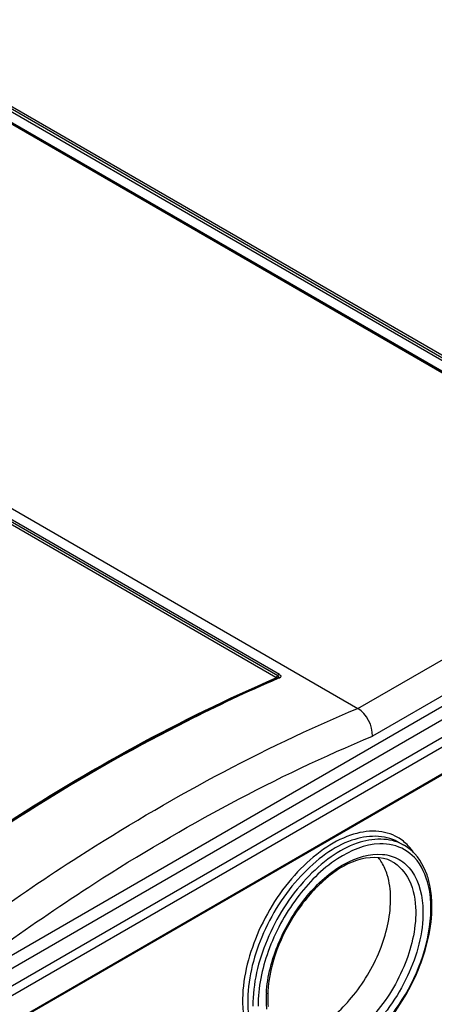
# Model space of a CAD drawing. Header units: inches. Extents: x 0 to 117, y 0 to 83.
# Tile 57 of 69: x 105.66 to 106.76, y 20.96 to 23.57. Entities that reach past the tile are written whole.
import ezdxf

# ---------------------------------------------------------------- set-up
doc = ezdxf.new("R2010")
doc.units = ezdxf.units.IN
doc.header["$LTSCALE"] = 6.431102
doc.header["$MEASUREMENT"] = 0
doc.layers.get('0').update_dxf_attribs({"linetype": 'CONTINUOUS'})

msp = doc.modelspace()

# ---------------------------------------------------------------- linework, layer by layer
at = {"color": 7, "linetype": 'CONTINUOUS'}
for p, q in [((101.3746, 25.8033), (107.3045, 22.3798)), ((107.2631, 22.3559), (101.3332, 25.7794)), ((107.267, 22.3563), (101.3371, 25.7798)), ((101.3419, 25.7796), (107.2726, 22.3556)), ((107.2967, 22.3694), (101.3659, 25.7935)), ((107.3001, 22.3749), (101.3702, 25.7984)), ((104.8826, 22.7094), (106.5585, 21.7419)), ((106.5585, 21.7419), (108.2132, 22.6972)), ((104.8837, 22.68), (106.3499, 21.8335)), ((106.3453, 21.8291), (104.8837, 22.673)), ((106.3407, 21.8248), (104.8837, 22.6659)), ((105.5008, 20.9728), (108.3998, 22.6465)), ((108.4207, 22.6107), (105.5217, 20.937)), ((108.2556, 22.6261), (106.5974, 21.6687)), ((105.5194, 20.9107), (108.4237, 22.5876)), ((105.6128, 21.0728), (108.2567, 22.5992)), ((105.4922, 20.8238), (108.4487, 22.5308)), ((108.4463, 22.5262), (105.4905, 20.8197)), ((106.3414, 21.8218), (106.3453, 21.8235)), ((106.3473, 21.8224), (106.346, 21.8218)), ((106.3465, 21.8242), (106.3461, 21.824)), ((106.3499, 21.8235), (106.3473, 21.8224)), ((106.3507, 21.831), (106.3493, 21.8313)), ((106.6652, 21.3879), (106.6792, 21.3802))]:
    msp.add_line(p, q, dxfattribs=at)
for points in [[(106.3457, 21.8298), (106.3449, 21.8285), (106.3444, 21.8279), (106.3439, 21.8273), (106.3434, 21.8267), (106.3429, 21.8262), (106.3424, 21.8258), (106.3418, 21.8254), (106.3413, 21.825), (106.3407, 21.8248)], [(106.3407, 21.8248), (106.3409, 21.8246), (106.3411, 21.8245), (106.3412, 21.8243), (106.3412, 21.8242), (106.3412, 21.824), (106.3412, 21.8238), (106.3411, 21.8237), (106.3409, 21.8236), (106.3407, 21.8234)], [(106.3445, 21.823), (106.3444, 21.823), (106.3439, 21.8228), (106.3434, 21.8227), (106.3429, 21.8227), (106.3423, 21.8228), (106.3418, 21.8229), (106.3412, 21.8232), (106.3407, 21.8234)], [(106.3457, 21.8298), (106.3461, 21.8304), (106.3466, 21.831), (106.3471, 21.8316), (106.3477, 21.8321), (106.3482, 21.8325), (106.3487, 21.8329), (106.3493, 21.8333), (106.3499, 21.8335)], [(106.3461, 21.824), (106.3461, 21.824), (106.3466, 21.8241), (106.3471, 21.8242), (106.3477, 21.8242), (106.3482, 21.8242), (106.3488, 21.824), (106.3493, 21.8238), (106.3499, 21.8235)]]:
    msp.add_lwpolyline(points, dxfattribs=at)
for centre, radius, start, end in [((106.6195, 21.2732), 0.1224, 52.5195, 60.8453), ((106.4937, 21.2198), 0.262, 5.5109, 10.6167), ((106.4643, 21.2124), 0.2887, 0.815, 5.3494), ((106.458, 21.2163), 0.2978, 0.8129, 5.5205), ((106.4183, 21.2158), 0.3375, 356.6321, 0.8119), ((106.4253, 21.2119), 0.3276, 356.6449, 0.8109), ((106.6176, 20.9676), 0.3029, 176.678, 179.6924), ((106.6021, 20.9732), 0.2834, 176.7222, 180.8103), ((106.5975, 20.9678), 0.2829, 179.7133, 180.8549), ((106.5768, 20.9673), 0.2622, 180.8153, 185.3339), ((106.5676, 20.9727), 0.2489, 180.8176, 185.1547)]:
    msp.add_arc(centre, radius, start, end, dxfattribs=at)
for points, knots in [([(105.3638, 21.2598), (105.4437, 21.3176), (105.7538, 21.5307), (106.0855, 21.7135), (106.3407, 21.8234)], [0, 0, 0, 0, 0.261821, 1, 1, 1, 1]), ([(106.3453, 21.8291), (106.3462, 21.8286), (106.3478, 21.827), (106.347, 21.8248), (106.3464, 21.8242)], [0, 0, 0, 0, 0.540395, 1, 1, 1, 1]), ([(106.3499, 21.8235), (106.3518, 21.8243), (106.3571, 21.8268), (106.3525, 21.8307), (106.3507, 21.831)], [0, 0, 0, 0, 0.531286, 1, 1, 1, 1]), ([(105.3679, 21.2596), (105.4475, 21.3171), (105.7566, 21.5296), (106.0872, 21.712), (106.3414, 21.8218)], [0, 0, 0, 0, 0.261768, 1, 1, 1, 1]), ([(106.346, 21.8218), (106.2637, 21.7863), (105.9229, 21.626), (105.6017, 21.4255), (105.3694, 21.2574)], [0, 0, 0, 0, 0.238318, 1, 1, 1, 1]), ([(105.57, 21.1821), (105.6507, 21.2399), (105.9646, 21.4523), (106.2998, 21.6345), (106.558, 21.7421)], [0, 0, 0, 0, 0.262025, 1, 1, 1, 1]), ([(105.6131, 21.1107), (105.6934, 21.1684), (106.0055, 21.381), (106.3401, 21.5617), (106.5974, 21.6687)], [0, 0, 0, 0, 0.26194, 1, 1, 1, 1]), ([(106.6649, 21.3994), (106.6475, 21.4095), (106.6039, 21.421), (106.5338, 21.4075), (106.4625, 21.3687), (106.3695, 21.2856), (106.2829, 21.1491), (106.2509, 21.0206), (106.2518, 20.9588)], [0, 0, 0, 0, 0.088114, 0.188073, 0.305461, 0.439068, 0.729632, 1, 1, 1, 1]), ([(106.6652, 21.3879), (106.6296, 21.4078), (106.5528, 21.4037), (106.4693, 21.3559), (106.3789, 21.2753), (106.2957, 21.1429), (106.2648, 21.0187), (106.2657, 20.959)], [0, 0, 0, 0, 0.184969, 0.303126, 0.437398, 0.728917, 1, 1, 1, 1]), ([(106.6792, 21.3802), (106.6435, 21.4), (106.5667, 21.3959), (106.4832, 21.3482), (106.3928, 21.2676), (106.3097, 21.1352), (106.2788, 21.011), (106.2796, 20.9512)], [0, 0, 0, 0, 0.184969, 0.303126, 0.437398, 0.728917, 1, 1, 1, 1]), ([(106.6169, 21.3824), (106.5771, 21.3811), (106.4899, 21.3434), (106.3884, 21.2396), (106.3146, 21.1037), (106.2928, 21.0005), (106.2936, 20.9513)], [0, 0, 0, 0, 0.206652, 0.465728, 0.744863, 1, 1, 1, 1]), ([(106.3152, 20.9851), (106.3178, 21.0309), (106.3428, 21.1244), (106.4157, 21.2443), (106.5105, 21.3316), (106.5903, 21.3577), (106.6246, 21.3545)], [0, 0, 0, 0, 0.265042, 0.546837, 0.801057, 1, 1, 1, 1]), ([(106.6246, 21.3545), (106.6398, 21.353), (106.6702, 21.3439), (106.7203, 21.2962), (106.7312, 21.2408), (106.7318, 21.2043)], [0, 0, 0, 0, 0.227681, 0.456418, 1, 1, 1, 1]), ([(106.7512, 21.2681), (106.7492, 21.2788), (106.7395, 21.317), (106.7168, 21.353), (106.694, 21.3704)], [0, 0, 0, 0, 0.274641, 1, 1, 1, 1]), ([(106.6487, 21.3359), (106.6211, 21.3505), (106.5495, 21.3454), (106.4648, 21.2882), (106.3682, 21.1775), (106.3234, 21.0651), (106.3192, 20.9894)], [0, 0, 0, 0, 0.176, 0.357474, 0.572188, 1, 1, 1, 1]), ([(106.6487, 21.3359), (106.6688, 21.3252), (106.7043, 21.2837), (106.712, 21.2319), (106.7125, 21.2041)], [0, 0, 0, 0, 0.450089, 1, 1, 1, 1]), ([(106.7517, 21.2394), (106.7507, 21.2501), (106.7449, 21.288), (106.7283, 21.3255), (106.7093, 21.3457)], [0, 0, 0, 0, 0.279023, 1, 1, 1, 1]), ([(106.347, 20.87), (106.3809, 20.8652), (106.4618, 20.8908), (106.5555, 20.9797), (106.6254, 21.1009), (106.6464, 21.195), (106.6457, 21.2399)], [0, 0, 0, 0, 0.198468, 0.455509, 0.739313, 1, 1, 1, 1]), ([(106.7318, 21.2043), (106.7327, 21.1451), (106.699, 21.0237), (106.6111, 20.8989), (106.5186, 20.8322), (106.4508, 20.809), (106.3865, 20.8163), (106.3553, 20.843), (106.3442, 20.8585)], [0, 0, 0, 0, 0.280894, 0.576783, 0.706684, 0.816496, 0.909699, 1, 1, 1, 1]), ([(106.3534, 20.7955), (106.3886, 20.7759), (106.4629, 20.7774), (106.5451, 20.8209), (106.6332, 20.8948), (106.7171, 21.0196), (106.7518, 21.1375), (106.7552, 21.196)], [0, 0, 0, 0, 0.189345, 0.305947, 0.437415, 0.724786, 1, 1, 1, 1]), ([(106.7125, 21.2041), (106.7132, 21.1535), (106.687, 21.0487), (106.6165, 20.937), (106.5399, 20.8695), (106.4694, 20.8298), (106.4046, 20.8274), (106.375, 20.8447)], [0, 0, 0, 0, 0.271685, 0.563608, 0.697787, 0.815634, 1, 1, 1, 1]), ([(106.3784, 20.7939), (106.4137, 20.7799), (106.4962, 20.7908), (106.5928, 20.8587), (106.6989, 20.984), (106.7475, 21.1089), (106.7524, 21.1927)], [0, 0, 0, 0, 0.18844, 0.371467, 0.58239, 1, 1, 1, 1]), ([(106.2518, 20.9588), (106.2523, 20.9256), (106.2614, 20.8638), (106.3023, 20.8133), (106.3259, 20.7996)], [0, 0, 0, 0, 0.549218, 1, 1, 1, 1]), ([(106.2657, 20.959), (106.2662, 20.9263), (106.2752, 20.8656), (106.3161, 20.8163), (106.3395, 20.8032)], [0, 0, 0, 0, 0.54954, 1, 1, 1, 1])]:
    msp.add_open_spline(points, degree=3, knots=knots, dxfattribs=at)
for points in [[(106.5974, 21.6687), (106.5986, 21.6963), (106.5824, 21.728), (106.5585, 21.7419)], [(106.6518, 21.3791), (106.6404, 21.3818), (106.6286, 21.3828), (106.6169, 21.3824)], [(106.7093, 21.3457), (106.6941, 21.3619), (106.6734, 21.374), (106.6518, 21.3791)], [(106.6927, 21.3771), (106.6846, 21.3858), (106.6752, 21.3934), (106.6649, 21.3994)], [(106.7068, 21.3594), (106.7026, 21.3656), (106.6979, 21.3716), (106.6927, 21.3771)], [(106.6221, 21.3329), (106.6193, 21.3375), (106.6161, 21.3419), (106.6127, 21.346)], [(106.6368, 21.3001), (106.6332, 21.3115), (106.6284, 21.3227), (106.6221, 21.3329)], [(106.6457, 21.2399), (106.6454, 21.2602), (106.6428, 21.2808), (106.6368, 21.3001)]]:
    msp.add_open_spline(points, degree=3, dxfattribs=at)

doc.saveas('drawing.dxf')
